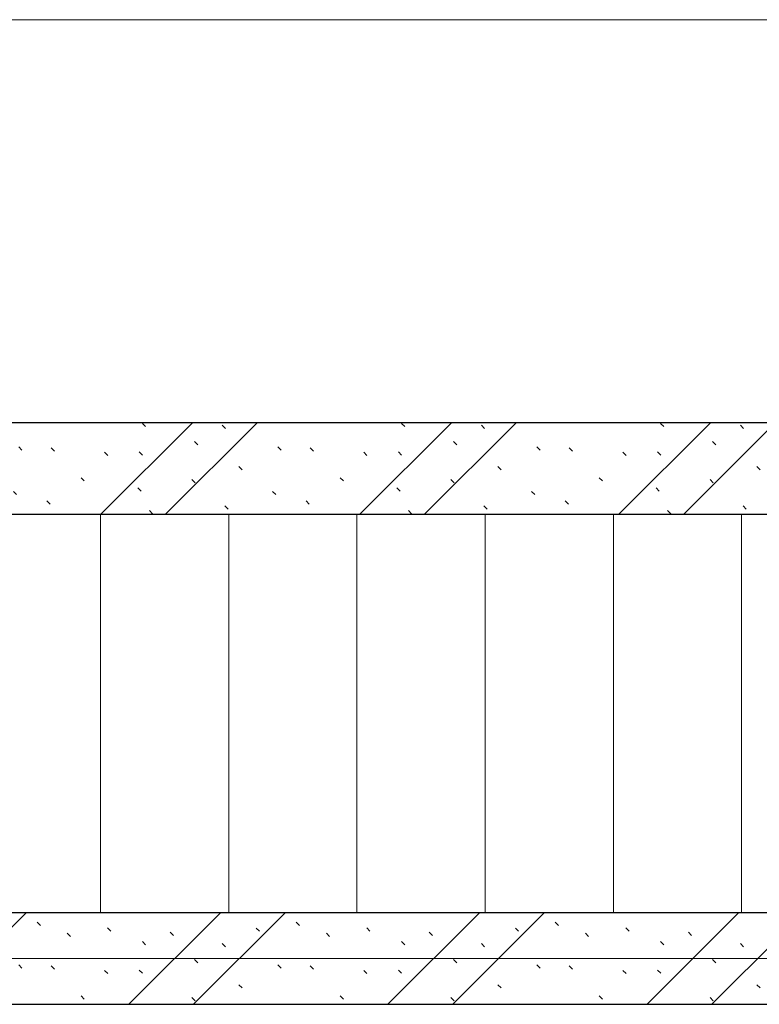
# Model space of a CAD drawing. Header units: millimetres. Extents: x -30540 to 173936, y -11730 to 122288.
# Tile 103 of 116: x 112659 to 114274, y 75350 to 77500. Entities that reach past the tile are written whole.
import ezdxf

# ---------------------------------------------------------------- set-up
doc = ezdxf.new("R2010")
doc.units = ezdxf.units.MM
doc.linetypes.add('ADSK_Линия сетки', pattern=[5000, 4000, -500, 0, -500])
doc.linetypes.add('Штриховая', pattern=[1000, 600, -400])
for name, color, linetype, lineweight in [('A-WALL-____-MCUT', 7, 'Continuous', 40), ('A-WALL-____-PATT', 7, 'Continuous', 40), ('S-GRID-____-OTLN', 7, 'Continuous', 9), ('S-STRS-____-OTLN', 7, 'Continuous', 18)]:
    doc.layers.add(name, color=color, linetype=linetype, lineweight=lineweight)
pattern_1 = [(135, (300.56, 377.28), (-565.6854, 6e-14), [10, -790]), (135, (349.8, 474.73), (-565.6854, 6e-14), [10, -790]), (135, (423.93, 473.06), (-565.6854, 6e-14), [10, -790]), (135, (229.92, 447.9), (-565.6854, 6e-14), [10, -790]), (135, (155.08, 447.9), (-565.6854, 6e-14), [10, -790]), (135, (114.9, 369.03), (-565.6854, 6e-14), [10, -790]), (135, (132.43, 285.8), (-565.6854, 6e-14), [10, -790]), (135, (214.66, 322), (-565.6854, 6e-14), [10, -790]), (135, (198.16, 261.88), (-565.6854, 6e-14), [10, -790]), (135, (45.2, 272.9), (-565.6854, 6e-14), [10, -790]), (135, (42.32, 336.16), (-565.6854, 6e-14), [10, -790]), (135, (92.26, 192.24), (-565.6854, 6e-14), [10, -790]), (135, (7.07, 149.2), (-565.6854, 6e-14), [10, -790]), (135, (80.6, 95.1), (-565.6854, 6e-14), [10, -790]), (135, (79.53, 36.94), (-565.6854, 6e-14), [10, -790]), (135, (153.87, 74.56), (-565.6854, 6e-14), [10, -790]), (135, (228.35, 124.8), (-565.6854, 6e-14), [10, -790]), (135, (279.75, 180.4), (-565.6854, 6e-14), [10, -790]), (135, (282.9, 31.63), (-565.6854, 6e-14), [10, -790]), (135, (377.38, 53.45), (-565.6854, 6e-14), [10, -790]), (135, (352.28, 102.7), (-565.6854, 6e-14), [10, -790]), (135, (354.05, 0), (-565.6854, 6e-14), [10, -790]), (135, (553.23, 16.45), (-565.6854, 6e-14), [10, -790]), (135, (542.38, 63.45), (-565.6854, 6e-14), [10, -790]), (135, (536.58, 239.3), (-565.6854, 6e-14), [10, -790]), (135, (475.85, 203.9), (-565.6854, 6e-14), [10, -790]), (135, (475.85, 316.54), (-565.6854, 6e-14), [10, -790]), (135, (520.8, 408.7), (-565.6854, 6e-14), [10, -790]), (135, (551.1, 470.8), (-565.6854, 6e-14), [10, -790]), (135, (235.25, 537.93), (-565.6854, 6e-14), [10, -790]), (135, (407.25, 547.65), (-565.6854, 6e-14), [10, -790]), (135, (94.5, 558.6), (-565.6854, 6e-14), [10, -790]), (135, (46.4, 532.3), (-565.6854, 6e-14), [10, -790]), (135, (85.56, 465.04), (-565.6854, 6e-14), [10, -790]), (135, (355.53, 181.14), (-565.6854, 6e-14), [10, -790]), (135, (362.23, 243.6), (-565.6854, 6e-14), [10, -790]), (135, (413.45, 344.1), (-565.6854, 6e-14), [10, -790]), (135, (286.3, 273.25), (-565.6854, 6e-14), [10, -790]), (135, (423.02, 263.72), (-565.6854, 6e-14), [10, -790]), (135, (162.94, 190.2), (-565.6854, 6e-14), [10, -790]), (135, (470.25, 120.93), (-565.6854, 6e-14), [10, -790]), (135, (484.48, 9.78), (-565.6854, 6e-14), [10, -790]), (45, (0, 212.13), (-565.6854, 0), []), (45, (212.13, 0), (-565.6854, 0), []), (45, (353.55, 0), (-565.6854, 0), []), (45, (0, 353.55), (-565.6854, 0), [])]

# ---------------------------------------------------------------- blocks, each defined once
blk = doc.blocks.new('Наметкина 10_РД_АР_К3_отсоединено_rvt-1-01 ЭМ')
at = {"layer": 'A-WALL-____-PATT', "lineweight": 5, "true_color": 0xcccccc}
h = blk.add_hatch(dxfattribs=at)
h.set_pattern_fill('FP_51', color=254, style=0, pattern_type=2)
h.set_pattern_definition(pattern_1)
h.paths.add_polyline_path([(115385.3, 76420), (115385.3, 76620), (112505.3, 76620), (112505.3, 76420), (114315, 76420)])
h = blk.add_hatch(dxfattribs=at)
h.set_pattern_fill('FP_51', color=254, style=0, pattern_type=2)
h.set_pattern_definition(pattern_1)
h.paths.add_polyline_path([(115735.3, 75350), (115735.3, 75550), (112505.3, 75550), (112505.3, 75350), (114315, 75350)])
at = {"layer": 'A-WALL-____-MCUT', "color": 254, "lineweight": 30, "true_color": 0xcccccc}
for p, q in [((115385.3, 76620), (112505.3, 76620)), ((112505.3, 76420), (115385.3, 76420)), ((115735.3, 75550), (112505.3, 75550)), ((112505.3, 75350), (115735.3, 75350))]:
    blk.add_line(p, q, dxfattribs=at)
at = {"layer": 'S-STRS-____-OTLN', "color": 254, "linetype": 'Штриховая', "lineweight": 13, "true_color": 0xcccccc}
for p, q in [((112835.3, 76420), (112835.3, 75550)), ((113115.3, 76420), (113115.3, 75550)), ((113395.3, 76420), (113395.3, 75550)), ((113675.3, 76420), (113675.3, 75550)), ((113955.3, 76420), (113955.3, 75550)), ((114235.3, 76420), (114235.3, 75550))]:
    blk.add_line(p, q, dxfattribs=at)
at = {"layer": 'S-STRS-____-OTLN', "color": 254, "lineweight": 13, "true_color": 0xcccccc}
for p, q in [((112835.3, 76420), (112835.3, 75550)), ((113115.3, 76420), (113115.3, 75550)), ((113395.3, 76420), (113395.3, 75550)), ((113675.3, 76420), (113675.3, 75550)), ((113955.3, 76420), (113955.3, 75550)), ((114235.3, 76420), (114235.3, 75550))]:
    blk.add_line(p, q, dxfattribs=at)

msp = doc.modelspace()

# ---------------------------------------------------------------- linework, layer by layer
at = {"layer": 'S-GRID-____-OTLN', "color": 253, "linetype": 'ADSK_Линия сетки', "true_color": 0xaaaaaa}
for p, q in [((135169, 77500), (62296.8, 77500)), ((135169, 75450), (62296.8, 75450))]:
    msp.add_line(p, q, dxfattribs=at)

# ---------------------------------------------------------------- block references
at = {"lineweight": 5}
msp.add_blockref('Наметкина 10_РД_АР_К3_отсоединено_rvt-1-01 ЭМ', (0, 0), dxfattribs=at)

doc.saveas('drawing.dxf')
